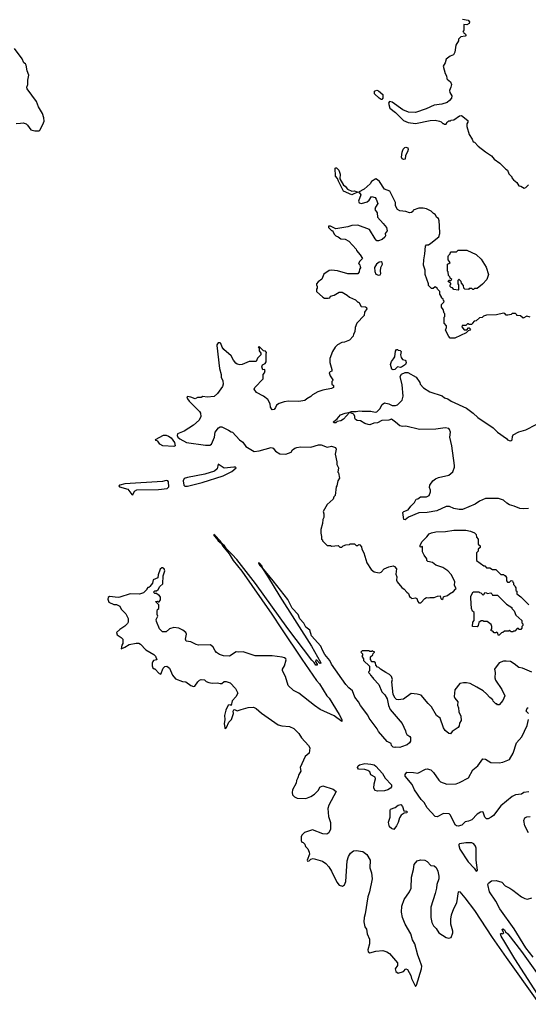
# Model space of a CAD drawing. Extents: x 2086813 to 2278017, y 548126 to 753336.
# Tile 47 of 256: x 2149136 to 2155074, y 582930 to 594431. Entities that reach past the tile are written whole.
import ezdxf

# ---------------------------------------------------------------- set-up
doc = ezdxf.new("R2010")
doc.units = 0

msp = doc.modelspace()

# ---------------------------------------------------------------- linework, layer by layer
at = {"layer": '0CON10XD'}
for points in [[(2154305, 594437), (2154370, 594425), (2154387, 594407), (2154383, 594387), (2154357, 594373), (2154320, 594375), (2154320, 594305), (2154310, 594295), (2154318, 594288), (2154322, 594272), (2154338, 594268), (2154350, 594255), (2154335, 594240), (2154285, 594230), (2154260, 594205), (2154258, 594185), (2154228, 594132), (2154218, 594052), (2154199, 594021), (2154160, 594005), (2154115, 593970), (2154102, 593928), (2154081, 593889), (2154103, 593803), (2154120, 593775), (2154122, 593745), (2154128, 593735), (2154167, 593705), (2154176, 593676), (2154171, 593645), (2154154, 593605), (2154159, 593579), (2154180, 593540), (2154178, 593515), (2154155, 593486), (2154125, 593464), (2154065, 593446), (2153975, 593434), (2153881, 593389), (2153755, 593346), (2153675, 593351), (2153610, 593380), (2153486, 593466), (2153455, 593474), (2153440, 593455), (2153457, 593397), (2153525, 593347), (2153615, 593252), (2153671, 593231), (2153755, 593219), (2153930, 593255), (2153985, 593258), (2154037, 593247), (2154058, 593238), (2154075, 593220), (2154085, 593220), (2154095, 593210), (2154115, 593210), (2154125, 593240), (2154135, 593240), (2154145, 593250), (2154165, 593250), (2154173, 593257), (2154205, 593262), (2154272, 593308), (2154295, 593312), (2154368, 593255), (2154367, 593233), (2154358, 593215), (2154358, 593185), (2154385, 593090), (2154420, 593035), (2154430, 593005), (2154445, 593000), (2154490, 592955), (2154575, 592888), (2154645, 592842), (2154675, 592802), (2154740, 592755), (2154775, 592720)], [(2149095, 593219), (2149144, 593224), (2149175, 593227), (2149211, 593215), (2149229, 593199), (2149266, 593146), (2149314, 593134), (2149365, 593134), (2149376, 593144), (2149414, 593225), (2149420, 593245), (2149417, 593285), (2149402, 593335), (2149356, 593415), (2149334, 593475), (2149224, 593624), (2149221, 593645), (2149232, 593675), (2149232, 593725), (2149242, 593785), (2149224, 593835), (2149212, 593902), (2149204, 593914), (2149185, 593927), (2149164, 593974), (2149076, 594096)], [(2153365, 593498), (2153355, 593499), (2153334, 593514), (2153280, 593565), (2153280, 593595), (2153285, 593600), (2153305, 593608), (2153325, 593600), (2153375, 593558), (2153377, 593515), (2153365, 593498)], [(2153615, 592797), (2153603, 592805), (2153594, 592825), (2153600, 592885), (2153612, 592918), (2153631, 592939), (2153645, 592942), (2153666, 592936), (2153672, 592915), (2153665, 592888), (2153640, 592845), (2153635, 592802), (2153615, 592797)], [(2153015, 592384), (2152915, 592428), (2152857, 592545), (2152848, 592575), (2152824, 592605), (2152820, 592695), (2152825, 592700), (2152835, 592702), (2152863, 592675), (2152879, 592625), (2152873, 592573), (2152918, 592498), (2152937, 592487), (2152962, 592452), (2153015, 592430), (2153043, 592433), (2153066, 592426), (2153080, 592415), (2153015, 592384)], [(2154775, 592720), (2154810, 592685), (2154830, 592675), (2154845, 592630), (2154880, 592595), (2154880, 592585), (2154901, 592561), (2154939, 592529), (2154965, 592492), (2154985, 592488), (2155025, 592463), (2155045, 592470), (2155075, 592502)], [(2155095, 590958), (2155055, 590968), (2155015, 590943), (2154982, 590972), (2154940, 590975), (2154940, 590985), (2154925, 591000), (2154885, 591000), (2154872, 590988), (2154835, 590980), (2154815, 590980), (2154798, 590998), (2154785, 591002), (2154703, 590983), (2154585, 590980), (2154552, 590968), (2154537, 590953), (2154503, 590947), (2154467, 590913), (2154442, 590908), (2154422, 590888), (2154415, 590870), (2154385, 590870), (2154375, 590880), (2154365, 590880), (2154345, 590860), (2154302, 590858), (2154298, 590845), (2154325, 590810), (2154355, 590810), (2154375, 590830), (2154385, 590830), (2154398, 590818), (2154390, 590805), (2154372, 590798), (2154350, 590775), (2154215, 590712), (2154163, 590713), (2154145, 590730), (2154108, 590805), (2154120, 590835), (2154120, 590855), (2154092, 590885), (2154092, 590955), (2154100, 590965), (2154100, 590995), (2154090, 591005), (2154080, 591045), (2154060, 591075), (2154060, 591105), (2154088, 591132), (2154090, 591145), (2154082, 591152), (2154080, 591165), (2154062, 591182), (2154060, 591195), (2154040, 591225), (2154040, 591255), (2154012, 591282), (2154010, 591295), (2153985, 591310), (2153965, 591290), (2153945, 591290), (2153910, 591325), (2153910, 591345), (2153870, 591455), (2153868, 591505), (2153852, 591565), (2153854, 591625), (2153866, 591695), (2153872, 591785), (2153885, 591800), (2153907, 591803), (2153935, 591820), (2154030, 591895), (2154042, 591935), (2154037, 592023), (2154033, 592083), (2154025, 592110), (2154005, 592122), (2153988, 592155), (2153967, 592167), (2153940, 592195), (2153885, 592222), (2153845, 592230), (2153795, 592228), (2153730, 592205), (2153725, 592190), (2153712, 592178), (2153685, 592177), (2153645, 592190), (2153575, 592198), (2153545, 592214), (2153523, 592255), (2153523, 592295), (2153458, 592428), (2153395, 592452), (2153335, 592542), (2153315, 592562), (2153295, 592572), (2153245, 592542), (2153228, 592515), (2153159, 592451), (2153090, 592415), (2153105, 592410), (2153119, 592385), (2153092, 592312), (2153101, 592291), (2153125, 592284), (2153193, 592305), (2153217, 592323), (2153244, 592366), (2153285, 592354), (2153299, 592335), (2153316, 592285), (2153289, 592241), (2153283, 592215), (2153308, 592175), (2153314, 592125), (2153379, 592049), (2153420, 592005), (2153426, 591964), (2153403, 591935), (2153407, 591905), (2153399, 591891), (2153366, 591864), (2153325, 591848), (2153305, 591850), (2153285, 591870), (2153219, 591979), (2153085, 592030), (2153015, 592028), (2152965, 592011), (2152825, 591990), (2152765, 592018), (2152742, 592018), (2152740, 592005), (2152775, 591970), (2152788, 591968), (2152806, 591926), (2152825, 591907), (2152856, 591896), (2152885, 591870), (2152935, 591868), (2152980, 591845), (2153065, 591750), (2153070, 591735), (2153112, 591685), (2153138, 591642), (2153102, 591608), (2153100, 591595), (2153090, 591585), (2153108, 591568), (2153110, 591545), (2153120, 591535), (2153102, 591518), (2153100, 591485), (2153085, 591462), (2152965, 591463), (2152845, 591498), (2152775, 591504), (2152749, 591501), (2152685, 591460), (2152665, 591400), (2152621, 591369), (2152603, 591347), (2152600, 591335), (2152610, 591315), (2152610, 591295), (2152600, 591285), (2152600, 591255), (2152675, 591190), (2152695, 591180), (2152738, 591178), (2152758, 591182), (2152765, 591200), (2152807, 591213), (2152865, 591248), (2152899, 591249), (2152960, 591215), (2152985, 591190), (2153055, 591160), (2153085, 591130), (2153095, 591130), (2153122, 591082), (2153175, 591078), (2153185, 591070), (2153190, 591055), (2153160, 591015), (2153158, 590975), (2153073, 590887), (2153053, 590837), (2153050, 590785), (2153033, 590757), (2153030, 590735), (2152985, 590688), (2152927, 590663), (2152895, 590660), (2152845, 590632), (2152818, 590605), (2152788, 590555), (2152758, 590475), (2152758, 590425), (2152782, 590345), (2152780, 590325), (2152762, 590318), (2152750, 590305), (2152762, 590272), (2152790, 590225), (2152788, 590212), (2152780, 590205), (2152780, 590175), (2152798, 590158), (2152800, 590135), (2152776, 590124), (2152675, 590103), (2152616, 590084), (2152555, 590048), (2152535, 590028), (2152487, 590003), (2152465, 589982), (2152395, 589973), (2152276, 589976), (2152222, 589968), (2152165, 589947), (2152133, 589927), (2152122, 589902), (2152105, 589878), (2152085, 589873), (2152064, 589904), (2152059, 589945), (2152032, 589995), (2151984, 590034), (2151900, 590075), (2151873, 590115), (2151880, 590135), (2151977, 590235), (2151978, 590285), (2151993, 590307), (2152002, 590335), (2151995, 590347), (2151975, 590340), (2151964, 590376), (2151972, 590398), (2152002, 590415), (2152012, 590435), (2152012, 590525), (2152018, 590545), (2152005, 590560), (2151982, 590562), (2151935, 590610), (2151920, 590605), (2151930, 590595), (2151930, 590565), (2151950, 590535), (2151950, 590515), (2151912, 590478), (2151895, 590440), (2151815, 590438), (2151735, 590403), (2151705, 590400), (2151675, 590409), (2151660, 590420), (2151632, 590455), (2151605, 590505), (2151518, 590578), (2151500, 590605), (2151485, 590648), (2151475, 590657), (2151452, 590655), (2151438, 590635), (2151438, 590625), (2151467, 590357), (2151487, 590285), (2151488, 590255), (2151507, 590213), (2151512, 590175), (2151504, 590145), (2151447, 590065), (2151405, 590028), (2151325, 590022), (2151275, 590028), (2151255, 590020), (2151213, 590017), (2151185, 590003), (2151133, 590023), (2151095, 590029), (2151088, 590025), (2151094, 590004), (2151115, 589977), (2151237, 589855), (2151246, 589836), (2151251, 589795), (2151233, 589755), (2151165, 589693), (2151058, 589625), (2150977, 589593), (2150973, 589575), (2150984, 589555), (2151005, 589537), (2151084, 589494), (2151305, 589460), (2151355, 589460), (2151377, 589473), (2151410, 589555), (2151417, 589615), (2151457, 589665), (2151475, 589674), (2151495, 589674), (2151572, 589638), (2151605, 589618), (2151620, 589615), (2151702, 589525), (2151742, 589495), (2151777, 589447), (2151875, 589388), (2151932, 589395), (2152073, 589433), (2152097, 589425), (2152122, 589392), (2152172, 589362), (2152245, 589357), (2152305, 589378), (2152322, 589405), (2152348, 589425), (2152370, 589435), (2152415, 589442), (2152535, 589436), (2152625, 589464), (2152655, 589464), (2152725, 589437), (2152775, 589449), (2152823, 589433), (2152830, 589415), (2152820, 589355), (2152840, 589265), (2152840, 589235), (2152858, 589195), (2152850, 589145), (2152857, 589137), (2152868, 589075), (2152850, 589045), (2152840, 588985), (2152830, 588975), (2152818, 588875), (2152803, 588857), (2152795, 588830), (2152725, 588770), (2152678, 588685), (2152685, 588660)], [(2154255, 591270), (2154205, 591280), (2154188, 591298), (2154172, 591302), (2154160, 591315), (2154160, 591335), (2154168, 591342), (2154170, 591355), (2154152, 591362), (2154140, 591375), (2154145, 591390), (2154155, 591390), (2154165, 591380), (2154180, 591395), (2154162, 591412), (2154158, 591428), (2154142, 591442), (2154140, 591485), (2154130, 591495), (2154130, 591575), (2154148, 591582), (2154160, 591595), (2154140, 591625), (2154140, 591665), (2154143, 591677), (2154160, 591695), (2154160, 591705), (2154175, 591720), (2154235, 591720), (2154255, 591740), (2154355, 591738), (2154465, 591688), (2154522, 591635), (2154582, 591542), (2154610, 591455), (2154590, 591395), (2154538, 591342), (2154478, 591292), (2154445, 591290), (2154435, 591280), (2154425, 591280), (2154415, 591290), (2154385, 591290), (2154375, 591280), (2154332, 591282), (2154320, 591295), (2154318, 591328), (2154292, 591352), (2154290, 591375), (2154268, 591398), (2154262, 591398), (2154250, 591385), (2154250, 591345), (2154260, 591335), (2154260, 591275), (2154255, 591270)], [(2153325, 591448), (2153345, 591450), (2153352, 591465), (2153347, 591495), (2153354, 591536), (2153372, 591575), (2153368, 591595), (2153355, 591602), (2153333, 591597), (2153300, 591575), (2153278, 591535), (2153281, 591491), (2153295, 591460), (2153325, 591448)], [(2153495, 590342), (2153481, 590351), (2153466, 590405), (2153475, 590437), (2153502, 590468), (2153516, 590494), (2153525, 590560), (2153535, 590580), (2153545, 590580), (2153555, 590570), (2153577, 590567), (2153590, 590555), (2153582, 590515), (2153588, 590485), (2153605, 590462), (2153635, 590453), (2153645, 590443), (2153649, 590425), (2153640, 590405), (2153595, 590373), (2153580, 590370), (2153545, 590377), (2153515, 590344), (2153495, 590342)], [(2155075, 588721), (2155015, 588717), (2154975, 588721), (2154910, 588750), (2154855, 588763), (2154825, 588782), (2154785, 588819), (2154725, 588837), (2154575, 588839), (2154505, 588806), (2154455, 588771), (2154305, 588711), (2154265, 588708), (2154205, 588722), (2154155, 588743), (2154115, 588743), (2154005, 588694), (2153895, 588676), (2153795, 588670), (2153675, 588620), (2153635, 588590), (2153622, 588592), (2153610, 588675), (2153620, 588685), (2153673, 588707), (2153702, 588748), (2153745, 588790), (2153765, 588830), (2153786, 588834), (2153815, 588859), (2153885, 588856), (2153916, 588875), (2153931, 588915), (2153931, 588935), (2153920, 588965), (2153924, 588995), (2153961, 589045), (2153991, 589069), (2154025, 589083), (2154145, 589109), (2154191, 589149), (2154212, 589205), (2154213, 589225), (2154182, 589452), (2154159, 589555), (2154164, 589615), (2154155, 589645), (2154145, 589656), (2154105, 589662), (2153995, 589650), (2153803, 589643), (2153645, 589684), (2153605, 589681), (2153575, 589688), (2153525, 589731), (2153475, 589764), (2153445, 589752), (2153365, 589749), (2153315, 589722), (2153272, 589718), (2153225, 589699), (2153205, 589701), (2153165, 589714), (2153115, 589744), (2153075, 589750), (2153055, 589760), (2153048, 589775), (2153050, 589795), (2153040, 589815), (2153028, 589828), (2152985, 589842), (2152918, 589765), (2152885, 589744), (2152843, 589737), (2152825, 589722), (2152805, 589722), (2152800, 589735), (2152842, 589768), (2152882, 589815), (2152935, 589837), (2152993, 589847), (2153006, 589856), (2153064, 589856), (2153105, 589864), (2153135, 589857), (2153237, 589857), (2153285, 589848), (2153305, 589851), (2153341, 589885), (2153366, 589935), (2153395, 589954), (2153445, 589946), (2153485, 589926), (2153525, 589924), (2153545, 589933), (2153600, 589985), (2153614, 590035), (2153603, 590165), (2153577, 590265), (2153595, 590289), (2153635, 590309), (2153669, 590309), (2153766, 590256), (2153807, 590195), (2153813, 590175), (2153850, 590130), (2153926, 590085), (2154067, 590037), (2154095, 590016), (2154135, 590004), (2154175, 589976), (2154353, 589893), (2154430, 589835), (2154483, 589783), (2154665, 589664), (2154714, 589615), (2154818, 589538), (2154832, 589522), (2154863, 589513), (2154875, 589514), (2154885, 589524), (2154889, 589561), (2154898, 589582), (2154965, 589618), (2155045, 589639), (2155166, 589704)], [(2150935, 589444), (2150808, 589455), (2150773, 589473), (2150749, 589509), (2150730, 589515), (2150723, 589527), (2150815, 589578), (2150845, 589577), (2150875, 589566), (2150905, 589546), (2150942, 589492), (2150952, 589455), (2150935, 589444)], [(2151095, 588983), (2151265, 589025), (2151510, 589105), (2151613, 589155), (2151663, 589195), (2151654, 589204), (2151635, 589205), (2151525, 589193), (2151455, 589240), (2151440, 589185), (2151412, 589158), (2151298, 589122), (2151095, 589082), (2151055, 589070), (2151044, 589045), (2151054, 588994), (2151065, 588984), (2151095, 588983)], [(2150455, 588881), (2150477, 588923), (2150505, 588939), (2150755, 588945), (2150856, 588954), (2150876, 588975), (2150873, 589033), (2150864, 589044), (2150845, 589047), (2150802, 589038), (2150365, 589010), (2150307, 588995), (2150293, 588985), (2150303, 588975), (2150398, 588948), (2150445, 588884), (2150455, 588881)], [(2152685, 588660), (2152688, 588615), (2152677, 588593), (2152672, 588545), (2152652, 588475), (2152650, 588435), (2152660, 588395), (2152660, 588365), (2152670, 588355), (2152670, 588345), (2152725, 588290), (2152765, 588290), (2152775, 588280), (2152855, 588288), (2152875, 588270), (2152895, 588270), (2152913, 588287), (2152945, 588298), (2152985, 588300), (2152995, 588310), (2153045, 588310), (2153065, 588290), (2153085, 588290), (2153095, 588300), (2153108, 588298), (2153128, 588275), (2153132, 588245), (2153152, 588205), (2153187, 588085), (2153238, 588008), (2153275, 587983), (2153312, 587972), (2153335, 587971), (2153355, 587979), (2153393, 588017), (2153445, 588039), (2153495, 588052), (2153513, 588045), (2153536, 588015), (2153527, 587955), (2153539, 587925), (2153536, 587885), (2153543, 587865), (2153598, 587798), (2153625, 587780), (2153654, 587744), (2153675, 587728), (2153688, 587695), (2153701, 587681), (2153715, 587672), (2153755, 587677), (2153771, 587671), (2153784, 587635), (2153795, 587621), (2153821, 587619), (2153865, 587672), (2153885, 587682), (2153905, 587678), (2153925, 587682), (2153975, 587680), (2154015, 587698), (2154045, 587700), (2154052, 587672), (2154065, 587660), (2154078, 587672), (2154082, 587688), (2154090, 587695), (2154132, 587705), (2154152, 587725), (2154199, 587751), (2154225, 587780), (2154230, 587785), (2154213, 587825), (2154218, 587865), (2154178, 587948), (2154135, 587992), (2154075, 588032), (2153995, 588058), (2153955, 588090), (2153902, 588102), (2153890, 588115), (2153890, 588135), (2153858, 588175), (2153838, 588215), (2153840, 588275), (2153835, 588280), (2153825, 588270), (2153812, 588272), (2153812, 588295), (2153833, 588335), (2153891, 588389), (2153917, 588425), (2153945, 588439), (2153995, 588449), (2154106, 588454), (2154205, 588470), (2154345, 588468), (2154398, 588458), (2154447, 588437), (2154467, 588417), (2154470, 588385), (2154490, 588365), (2154490, 588305), (2154510, 588285), (2154510, 588265), (2154490, 588245), (2154488, 588222), (2154470, 588205), (2154470, 588115), (2154555, 588050), (2154565, 588050), (2154585, 588030), (2154625, 588030), (2154655, 588010), (2154695, 588010), (2154755, 587950), (2154785, 587950), (2154795, 587940), (2154805, 587940), (2154820, 587915), (2154820, 587875), (2154832, 587862), (2154855, 587860), (2154875, 587880), (2154890, 587875), (2154892, 587862), (2154900, 587855), (2154902, 587832), (2154918, 587818), (2154920, 587805), (2154930, 587795), (2154930, 587765), (2154940, 587755), (2154938, 587725), (2154985, 587688), (2155080, 587595)], [(2155115, 586808), (2155005, 586856), (2154965, 586866), (2154909, 586909), (2154865, 586933), (2154815, 586940), (2154785, 586938), (2154732, 586918), (2154680, 586845), (2154688, 586805), (2154683, 586743), (2154692, 586715), (2154765, 586608), (2154798, 586535), (2154775, 586480), (2154735, 586430), (2154715, 586430), (2154705, 586440), (2154695, 586440), (2154665, 586470), (2154660, 586485), (2154624, 586514), (2154586, 586556), (2154545, 586590), (2154473, 586633), (2154395, 586677), (2154353, 586687), (2154317, 586687), (2154274, 586676), (2154218, 586605), (2154208, 586525), (2154218, 586505), (2154252, 586465), (2154248, 586425), (2154258, 586395), (2154262, 586345), (2154286, 586296), (2154290, 586245), (2154270, 586215), (2154267, 586183), (2154256, 586164), (2154184, 586116), (2154165, 586090), (2154145, 586092), (2154105, 586128), (2154085, 586158), (2154045, 586272), (2154002, 586305), (2153942, 586405), (2153904, 586444), (2153825, 586540), (2153775, 586554), (2153705, 586562), (2153616, 586494), (2153555, 586488), (2153535, 586490), (2153520, 586505), (2153498, 586548), (2153482, 586695), (2153490, 586725), (2153475, 586760), (2153453, 586783), (2153410, 586805), (2153350, 586845), (2153330, 586865), (2153315, 586870), (2153292, 586892), (2153288, 586918), (2153275, 586930), (2153242, 586932), (2153238, 586948), (2153230, 586955), (2153232, 586988), (2153258, 587012), (2153262, 587028), (2153278, 587042), (2153278, 587048), (2153262, 587052), (2153255, 587060), (2153245, 587050), (2153225, 587050), (2153215, 587060), (2153135, 587060), (2153120, 587045), (2153140, 587025), (2153140, 587005), (2153130, 586995), (2153150, 586965), (2153150, 586945), (2153218, 586878), (2153220, 586825), (2153212, 586818), (2153210, 586805), (2153228, 586788), (2153230, 586775), (2153260, 586745), (2153265, 586730), (2153330, 586665), (2153365, 586580), (2153398, 586545), (2153427, 586497), (2153441, 586421), (2153462, 586375), (2153601, 586211), (2153642, 586125), (2153644, 586104), (2153655, 586080), (2153689, 586059), (2153697, 586047), (2153698, 586005), (2153688, 585985), (2153658, 585962), (2153595, 585937), (2153575, 585931), (2153527, 585933), (2153515, 585928), (2153495, 585932), (2153478, 585955), (2153472, 585975), (2153425, 586000), (2153325, 586115), (2153309, 586149), (2153215, 586274), (2153199, 586309), (2153115, 586419), (2153093, 586463), (2153048, 586518), (2153021, 586591), (2152977, 586625), (2152945, 586665), (2152775, 586902), (2152757, 586945), (2152700, 587015), (2152671, 587065), (2152653, 587113), (2152544, 587234), (2152522, 587302), (2152477, 587337), (2152453, 587383), (2152405, 587434), (2152386, 587485), (2152319, 587559), (2152265, 587657), (2152095, 587875), (2151970, 588030), (2151965, 588046), (2151935, 588083), (2151923, 588087), (2151935, 588061), (2151962, 588032), (2152030, 587930), (2152173, 587693), (2152542, 587115), (2152648, 586925), (2152650, 586915), (2152642, 586912), (2152605, 586950), (2152595, 586950), (2152590, 586935), (2152610, 586905), (2152608, 586892), (2152595, 586892), (2152573, 586923), (2152545, 586948), (2152265, 587321), (2151890, 587845), (2151670, 588125), (2151617, 588183), (2151551, 588251), (2151529, 588285), (2151498, 588308), (2151478, 588345), (2151415, 588410), (2151404, 588416), (2151404, 588405), (2151439, 588369), (2151452, 588345), (2151492, 588312), (2151502, 588285), (2151581, 588191), (2151628, 588115), (2151728, 587988), (2152079, 587489), (2152192, 587315), (2152430, 586960), (2152602, 586712), (2152635, 586674), (2152722, 586532), (2152749, 586505), (2152865, 586316), (2152895, 586256), (2152895, 586232), (2152809, 586299), (2152645, 586374), (2152578, 586422), (2152395, 586564), (2152333, 586595), (2152271, 586655), (2152239, 586759), (2152206, 586824), (2152206, 586845), (2152227, 586885), (2152247, 586955), (2152242, 586965), (2152226, 586976), (2152200, 586985), (2152085, 587002), (2151885, 587001), (2151745, 587048), (2151695, 587043), (2151662, 587048), (2151585, 586997), (2151515, 587002), (2151468, 587018), (2151435, 587040), (2151418, 587058), (2151395, 587100), (2151365, 587128), (2151225, 587126), (2151195, 587134), (2151135, 587164), (2151081, 587171), (2151072, 587195), (2151083, 587255), (2151075, 587272), (2151041, 587301), (2150995, 587323), (2150935, 587330), (2150886, 587314), (2150845, 587282), (2150805, 587280), (2150770, 587315), (2150733, 587403), (2150730, 587425), (2150748, 587465), (2150740, 587485), (2150740, 587525), (2150745, 587540), (2150760, 587555), (2150760, 587595), (2150720, 587635), (2150745, 587640), (2150752, 587632), (2150765, 587630), (2150780, 587655), (2150780, 587685), (2150765, 587710), (2150755, 587710), (2150735, 587730), (2150715, 587730), (2150700, 587745), (2150715, 587760), (2150735, 587760), (2150753, 587777), (2150771, 587809), (2150807, 587843), (2150810, 587935), (2150830, 587995), (2150822, 588015), (2150805, 588028), (2150795, 588028), (2150776, 588014), (2150752, 587945), (2150747, 587913), (2150695, 587890), (2150685, 587850), (2150655, 587810), (2150645, 587800), (2150632, 587798), (2150620, 587785), (2150620, 587775), (2150580, 587735), (2150535, 587720), (2150425, 587723), (2150306, 587684), (2150285, 587681), (2150185, 587692), (2150168, 587682), (2150164, 587664), (2150178, 587628), (2150235, 587599), (2150265, 587600), (2150305, 587582), (2150321, 587545), (2150375, 587490), (2150384, 587474), (2150402, 587435), (2150402, 587395), (2150395, 587380), (2150365, 587348), (2150305, 587308), (2150268, 587272), (2150274, 587244), (2150322, 587215), (2150340, 587195), (2150340, 587145), (2150330, 587125), (2150322, 587082), (2150365, 587100), (2150415, 587133), (2150495, 587150), (2150527, 587147), (2150546, 587136), (2150610, 587070), (2150703, 587015), (2150721, 586995), (2150738, 586955), (2150700, 586945), (2150690, 586935), (2150682, 586915), (2150682, 586885), (2150692, 586862), (2150705, 586850), (2150715, 586850), (2150765, 586793), (2150785, 586788), (2150812, 586855), (2150830, 586875), (2150855, 586878), (2150885, 586858), (2150921, 586775), (2150955, 586733), (2151035, 586700), (2151075, 586697), (2151135, 586653), (2151165, 586642), (2151180, 586645), (2151214, 586696), (2151234, 586716), (2151256, 586726), (2151292, 586722), (2151315, 586700), (2151345, 586690), (2151385, 586682), (2151445, 586686), (2151475, 586677)], [(2154735, 587240), (2154722, 587242), (2154720, 587265), (2154708, 587278), (2154695, 587270), (2154675, 587270), (2154658, 587288), (2154642, 587292), (2154640, 587305), (2154650, 587315), (2154650, 587345), (2154640, 587365), (2154595, 587400), (2154555, 587400), (2154545, 587408), (2154525, 587408), (2154495, 587390), (2154490, 587355), (2154475, 587340), (2154422, 587342), (2154428, 587392), (2154440, 587415), (2154440, 587505), (2154423, 587523), (2154410, 587555), (2154401, 587675), (2154404, 587696), (2154432, 587748), (2154495, 587750), (2154505, 587740), (2154518, 587738), (2154545, 587710), (2154558, 587722), (2154565, 587740), (2154587, 587737), (2154595, 587730), (2154637, 587737), (2154650, 587725), (2154655, 587710), (2154715, 587710), (2154820, 587605), (2154880, 587565), (2154880, 587555), (2154910, 587525), (2154930, 587475), (2155000, 587415), (2155000, 587385), (2155010, 587375), (2155010, 587355), (2155000, 587345), (2154997, 587323), (2154985, 587310), (2154965, 587310), (2154958, 587318), (2154945, 587320), (2154915, 587290), (2154902, 587288), (2154895, 587280), (2154872, 587282), (2154855, 587300), (2154845, 587290), (2154795, 587290), (2154778, 587272), (2154762, 587268), (2154735, 587240)], [(2151475, 586677), (2151495, 586678), (2151525, 586699), (2151545, 586701), (2151592, 586685), (2151655, 586618), (2151683, 586565), (2151660, 586520), (2151618, 586475), (2151605, 586420), (2151598, 586428), (2151570, 586425), (2151542, 586365), (2151528, 586305), (2151530, 586255), (2151523, 586205), (2151532, 586165), (2151530, 586150), (2151552, 586165), (2151576, 586224), (2151607, 586255), (2151632, 586325), (2151630, 586355), (2151635, 586370), (2151645, 586372), (2151675, 586357), (2151720, 586375), (2151805, 586396), (2151865, 586400), (2151897, 586387), (2151959, 586329), (2152155, 586196), (2152195, 586182), (2152285, 586174), (2152335, 586151), (2152394, 586095), (2152425, 586041), (2152507, 585955), (2152522, 585925), (2152521, 585895), (2152515, 585863), (2152470, 585825), (2152412, 585695), (2152418, 585655), (2152393, 585615), (2152383, 585575), (2152368, 585545), (2152362, 585515), (2152322, 585435), (2152318, 585405), (2152322, 585375), (2152345, 585352), (2152375, 585338), (2152476, 585334), (2152535, 585358), (2152578, 585385), (2152625, 585432), (2152642, 585465), (2152675, 585482), (2152795, 585443), (2152832, 585415), (2152744, 585256), (2152734, 585216), (2152742, 585122), (2152766, 585054), (2152763, 584975), (2152745, 584932), (2152723, 584917), (2152675, 584923), (2152555, 584967), (2152460, 584935), (2152430, 584905), (2152422, 584885), (2152422, 584845), (2152430, 584825), (2152445, 584820), (2152465, 584800), (2152472, 584772), (2152500, 584745), (2152516, 584706), (2152518, 584682), (2152494, 584615), (2152495, 584602), (2152516, 584604), (2152536, 584624), (2152562, 584632), (2152672, 584602), (2152712, 584575), (2152746, 584536), (2152776, 584486), (2152838, 584355), (2152865, 584322), (2152905, 584310), (2152928, 584325), (2152942, 584365), (2152961, 584605), (2152975, 584657), (2152999, 584695), (2153035, 584721), (2153065, 584727), (2153144, 584714), (2153188, 584678), (2153226, 584615), (2153222, 584525), (2153242, 584465), (2153252, 584395), (2153221, 584245), (2153202, 584185), (2153170, 583985), (2153156, 583945), (2153152, 583895), (2153164, 583835), (2153186, 583806), (2153194, 583755), (2153220, 583690), (2153218, 583635), (2153200, 583565), (2153203, 583543), (2153225, 583530), (2153295, 583550), (2153375, 583557), (2153424, 583544), (2153452, 583525), (2153547, 583415), (2153548, 583385), (2153521, 583345), (2153526, 583315), (2153555, 583294), (2153615, 583315), (2153645, 583344), (2153665, 583336), (2153704, 583265), (2153711, 583231), (2153755, 583138), (2153768, 583155), (2153826, 583345), (2153829, 583375), (2153804, 583454), (2153784, 583505), (2153749, 583635), (2153721, 583685), (2153701, 583755), (2153636, 583865), (2153604, 583945), (2153592, 584005), (2153599, 584075), (2153626, 584154), (2153688, 584242), (2153706, 584285), (2153709, 584415), (2153733, 584505), (2153741, 584565), (2153775, 584606), (2153815, 584617), (2153865, 584614), (2153895, 584599), (2153935, 584552), (2153975, 584546), (2153999, 584529), (2154019, 584485), (2154029, 584425), (2154029, 584395), (2154005, 584330), (2154001, 584285), (2153986, 584225), (2153936, 584065), (2153934, 584005), (2153934, 583945), (2153947, 583885), (2153968, 583845), (2153998, 583815), (2154030, 583765), (2154115, 583712), (2154145, 583703), (2154175, 583710), (2154192, 583765), (2154192, 583785), (2154170, 583865), (2154169, 583925), (2154177, 583975), (2154205, 584050), (2154240, 584115), (2154257, 584243), (2154265, 584248), (2154275, 584242), (2154334, 584175), (2154445, 584024), (2154652, 583712), (2154815, 583478), (2155175, 582976)], [(2155076, 586326), (2155048, 586355), (2155061, 586389), (2155074, 586396)], [(2155079, 585411), (2155022, 585405), (2154995, 585386), (2154925, 585377), (2154885, 585358), (2154752, 585248), (2154668, 585135), (2154641, 585115), (2154605, 585098), (2154585, 585097), (2154566, 585115), (2154545, 585173), (2154535, 585179), (2154515, 585176), (2154475, 585150), (2154415, 585086), (2154375, 585068), (2154335, 585061), (2154297, 585023), (2154255, 585011), (2154235, 585015), (2154224, 585024), (2154163, 585145), (2154149, 585155), (2154085, 585158), (2154010, 585120), (2153985, 585124), (2153895, 585225), (2153858, 585288), (2153825, 585323), (2153746, 585436), (2153719, 585499), (2153637, 585595), (2153635, 585616), (2153655, 585642), (2153735, 585639), (2153785, 585629), (2153872, 585678), (2153895, 585682), (2153935, 585667), (2153968, 585638), (2154028, 585548), (2154050, 585530), (2154121, 585501), (2154233, 585507), (2154271, 585519), (2154375, 585576), (2154425, 585669), (2154484, 585715), (2154544, 585796), (2154575, 585792), (2154636, 585756), (2154735, 585751), (2154775, 585757), (2154855, 585791), (2154896, 585865), (2154937, 585985), (2155000, 586055), (2155061, 586185), (2155078, 586255)], [(2153315, 585420), (2153285, 585426), (2153271, 585455), (2153276, 585504), (2153290, 585565), (2153285, 585584), (2153235, 585610), (2153223, 585645), (2153201, 585661), (2153165, 585671), (2153092, 585675), (2153080, 585695), (2153088, 585715), (2153105, 585727), (2153165, 585741), (2153235, 585737), (2153275, 585726), (2153295, 585711), (2153373, 585625), (2153401, 585571), (2153476, 585495), (2153478, 585472), (2153465, 585456), (2153435, 585436), (2153395, 585424), (2153315, 585420)], [(2153505, 584972), (2153475, 584983), (2153455, 585002), (2153444, 585034), (2153442, 585058), (2153460, 585115), (2153460, 585195), (2153465, 585208), (2153521, 585229), (2153554, 585256), (2153585, 585262), (2153605, 585241), (2153619, 585189), (2153655, 585186), (2153661, 585175), (2153655, 585167), (2153625, 585163), (2153590, 585140), (2153572, 585108), (2153556, 585054), (2153536, 585014), (2153505, 584972)], [(2155075, 584932), (2155032, 585015), (2155022, 585078), (2155035, 585107), (2155055, 585120), (2155095, 585122)], [(2154465, 584484), (2154479, 584495), (2154464, 584615), (2154464, 584754), (2154458, 584778), (2154436, 584806), (2154415, 584817), (2154346, 584816), (2154272, 584805), (2154263, 584797), (2154261, 584785), (2154275, 584741), (2154371, 584595), (2154442, 584522), (2154465, 584484)], [(2155129, 583479), (2155045, 583590), (2154910, 583810), (2154740, 584045), (2154696, 584136), (2154619, 584245), (2154602, 584328), (2154610, 584345), (2154645, 584373), (2154698, 584378), (2154765, 584357), (2154802, 584315), (2154857, 584285), (2154895, 584262), (2154994, 584184), (2155032, 584165), (2155065, 584160), (2155115, 584172)], [(2155256, 582935), (2154915, 583461), (2154800, 583655), (2154758, 583725), (2154748, 583752), (2154755, 583760), (2154778, 583752), (2154790, 583765), (2154773, 583793), (2154770, 583805), (2154775, 583810), (2154795, 583798), (2154807, 583777), (2154835, 583752), (2154996, 583545), (2155435, 582930)]]:
    msp.add_lwpolyline(points, dxfattribs=at)

doc.saveas('drawing.dxf')
